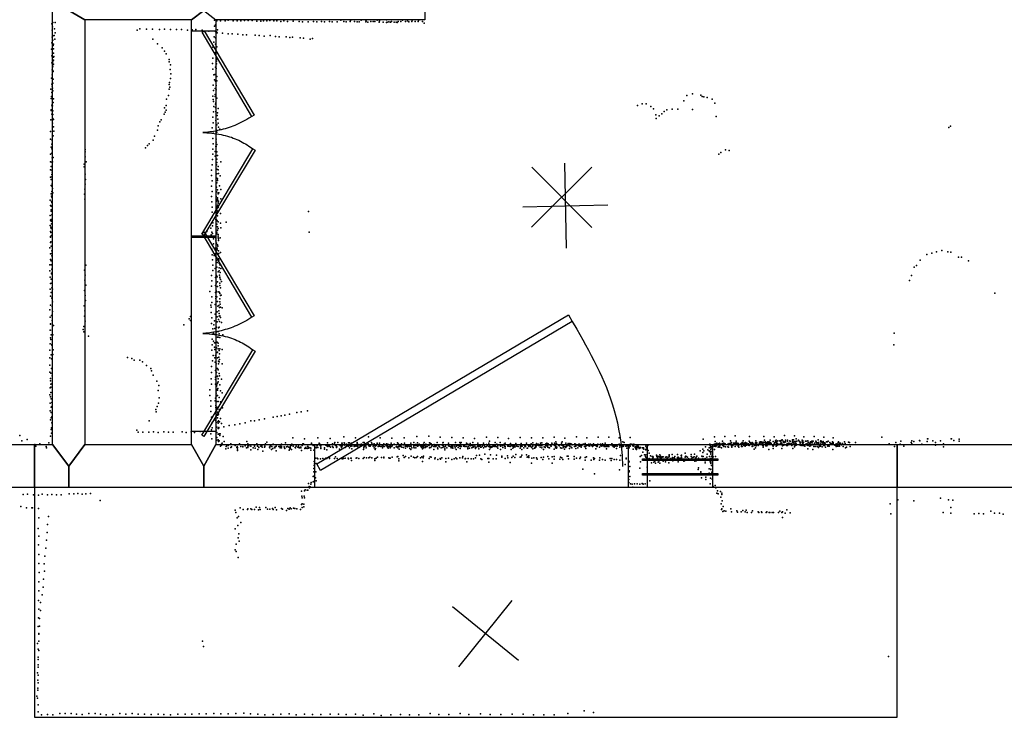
# Model space of a CAD drawing. Header units: millimetres. Extents: x -37310 to 30656, y -73877 to 11784.
# Tile 9 of 34: x -6846 to -2217, y -36640 to -33361. Entities that reach past the tile are written whole.
import ezdxf

# ---------------------------------------------------------------- set-up
doc = ezdxf.new("R2010")
doc.units = ezdxf.units.MM
for name, color, linetype in [('DOORS', 7, 'Continuous'), ('HWALLS', 32, 'Continuous'), ('P', 9, 'Continuous'), ('PANOS', 10, 'Continuous'), ('ROOMS', 1, 'Continuous'), ('WALLS', 3, 'Continuous'), ('WINDOWS', 6, 'Continuous')]:
    doc.layers.add(name, color=color, linetype=linetype)

# ---------------------------------------------------------------- blocks, each defined once
blk = doc.blocks.new('2-Double_40')
for points in [[(-803.047, 5.11842), (-144.478, 395.382), (-134.282, 378.176), (-792.851, -12.0874), (-803.047, 5.11842)], [(130.58, 402.327), (799.603, 1.60988), (789.326, -15.5479), (120.303, 385.169), (130.58, 402.327)], [(-134.282, 378.176), (-119.32, 354.081), (-109.98, 338.172), (-101.133, 322.376), (-92.7658, 306.684), (-84.8675, 291.087), (-77.4254, 275.576), (-70.4273, 260.141), (-63.861, 244.774), (-57.7142, 229.467), (-51.9747, 214.209), (-46.6303, 198.992), (-41.6688, 183.807), (-37.078, 168.646), (-32.8455, 153.498), (-28.9593, 138.355), (-25.407, 123.208), (-22.1765, 108.049), (-19.2555, 92.867), (-16.6317, 77.6544), (-14.2931, 62.402), (-12.2272, 47.1006), (-10.422, 31.7413), (-8.86523, 16.3152), (-6.96899, -6.96899)], [(-6.96899, -6.96899), (-5.64674, 24.0467), (-4.27553, 44.0225), (-2.51777, 63.4584), (-0.37793, 82.3727), (2.13953, 100.783), (5.03013, 118.709), (8.2894, 136.167), (11.9129, 153.176), (15.8961, 169.754), (20.2346, 185.919), (24.9238, 201.69), (29.9595, 217.085), (35.3369, 232.121), (41.0518, 246.818), (47.0996, 261.192), (53.4758, 275.263), (60.176, 289.048), (67.1957, 302.566), (74.5305, 315.834), (82.1759, 328.872), (90.1273, 341.697), (98.3804, 354.327), (106.931, 366.78), (120.303, 385.169)]]:
    blk.add_lwpolyline(points)
blk = doc.blocks.new('1-Standard_61')
for points in [[(-590, 42.9766), (589.999, 42.9766), (589.999, 32.9766), (-590, 32.9766), (-590, 42.9766)], [(-590.014, -44.0958), (589.985, -44.0958), (589.985, -54.0958), (-590.014, -54.0958), (-590.014, -44.0958)]]:
    blk.add_lwpolyline(points)
blk = doc.blocks.new('1-Standard_3D')
for points in [[(-403.982, 5.64828), (253.382, 394.931), (263.573, 377.722), (-393.791, -11.5606), (-403.982, 5.64828)], [(263.573, 377.722), (275.367, 357.142), (283.15, 343.495), (290.844, 329.879), (298.429, 316.269), (305.882, 302.642), (313.184, 288.973), (320.313, 275.239), (327.249, 261.416), (333.971, 247.479), (340.456, 233.405), (346.686, 219.17), (352.638, 204.75), (358.291, 190.121), (363.626, 175.258), (368.62, 160.139), (373.253, 144.738), (377.503, 129.032), (381.351, 112.998), (384.774, 96.6102), (387.752, 79.8457), (390.265, 62.6802), (392.29, 45.0899), (393.807, 27.0508), (395.085, -0.90191)]]:
    blk.add_lwpolyline(points)

msp = doc.modelspace()

# ---------------------------------------------------------------- linework, layer by layer
at = {"layer": 'DOORS'}
for points in [[(-5924.4, -33413.5), (-5924.4, -34378.7), (-6038.4, -34378.7), (-6038.4, -33413.5), (-5924.4, -33413.5)], [(-5924.4, -34383.1), (-5924.4, -35297.5), (-6038.4, -35297.5), (-6038.4, -34383.1), (-5924.4, -34383.1)], [(-5459.4, -35357.7), (-3986.2, -35357.7), (-3986.2, -35560.7), (-5459.4, -35560.7), (-5459.4, -35357.7)]]:
    msp.add_lwpolyline(points, dxfattribs=at)
at = {"layer": 'HWALLS'}
for points in [[(-6777, -35459.2), (-6777, -35560.7), (-6777, -36640.1)], [(-2720.2, -36640.1), (-2720.2, -35560.7), (-2720.2, -35459.2)], [(-6777, -36640.1), (-2720.2, -36640.1)]]:
    msp.add_lwpolyline(points, dxfattribs=at)
at = {"layer": 'P'}
for p in [(-6691, -33374), (-6680, -33375), (-5931, -33364), (-5919, -33367), (-5902, -33366), (-5881, -33366), (-5866, -33364), (-5842, -33367), (-5824, -33366), (-5806, -33366), (-5789, -33365), (-5772, -33365), (-5754, -33365), (-5732, -33368), (-5713, -33368), (-5700, -33366), (-5684, -33366), (-5670, -33365), (-5651, -33366), (-5637, -33367), (-5618, -33369), (-5605, -33367), (-5588, -33369), (-5561, -33368), (-5532, -33369), (-5516, -33371), (-5490, -33372), (-5465, -33370), (-5450, -33372), (-5427, -33370), (-5413, -33372), (-5390, -33370), (-5377, -33371), (-5354, -33372), (-5336, -33363), (-5323, -33370), (-5311, -33371), (-5292, -33370), (-5291, -33365), (-5272, -33369), (-5259, -33372), (-5250, -33372), (-5241, -33364), (-5220, -33362), (-5219, -33372), (-5217, -33368), (-5210, -33373), (-5196, -33370), (-5185, -33370), (-5177, -33370), (-5166, -33363), (-5157, -33373), (-5154, -33366), (-5138, -33373), (-5121, -33362), (-5121, -33374), (-5119, -33373), (-5111, -33372), (-5103, -33373), (-5098, -33370), (-5086, -33373), (-5077, -33373), (-5071, -33374), (-5067, -33369), (-5054, -33370), (-5046, -33364), (-5033, -33369), (-5023, -33366), (-5016, -33371), (-5002, -33370), (-5001, -33363), (-4987, -33369), (-4973, -33369), (-4972, -33365), (-4953, -33370), (-4944, -33378), (-6695, -33381), (-6694, -33411), (-6692, -33395), (-6683, -33404), (-6680, -33423), (-6294, -33411), (-6282, -33404), (-6250, -33405), (-6222, -33405), (-6189, -33408), (-6166, -33406), (-6138, -33407), (-6109, -33408), (-6086, -33408), (-6057, -33410), (-6036, -33409), (-6018, -33407), (-5989, -33410), (-5957, -33415), (-5930, -33391), (-5926, -33417), (-5925, -33385), (-5921, -33419), (-5918, -33423), (-5917, -33409), (-5893, -33425), (-6696, -33470), (-6694, -33443), (-6690, -33437), (-6690, -33457), (-6685, -33436), (-6682, -33453), (-6220, -33453), (-5933, -33467), (-5932, -33442), (-5925, -33446), (-5866, -33428), (-5848, -33428), (-5821, -33430), (-5798, -33433), (-5780, -33432), (-5740, -33434), (-5720, -33435), (-5697, -33438), (-5669, -33435), (-5644, -33440), (-5627, -33441), (-5594, -33442), (-5576, -33445), (-5563, -33443), (-5528, -33447), (-5512, -33448), (-5481, -33452), (-5470, -33449), (-6697, -33499), (-6689, -33482), (-6688, -33498), (-6687, -33476), (-6198, -33474), (-6177, -33493), (-6165, -33509), (-5938, -33491), (-5931, -33518), (-5925, -33477), (-5925, -33516), (-5920, -33489), (-6696, -33564), (-6695, -33531), (-6691, -33559), (-6688, -33538), (-6688, -33552), (-6687, -33519), (-6686, -33535), (-6157, -33522), (-6144, -33560), (-6143, -33549), (-5938, -33542), (-5921, -33547), (-5921, -33556), (-6694, -33597), (-6692, -33585), (-6690, -33579), (-6690, -33600), (-6689, -33604), (-6687, -33571), (-6139, -33595), (-6138, -33573), (-5940, -33567), (-5938, -33594), (-5926, -33584), (-5922, -33590), (-5921, -33569), (-6697, -33636), (-6694, -33621), (-6689, -33640), (-6142, -33656), (-6138, -33637), (-6136, -33616), (-5934, -33620), (-5931, -33644), (-5929, -33619), (-5925, -33650), (-5920, -33649), (-5919, -33628), (-6700, -33687), (-6696, -33665), (-6696, -33703), (-6693, -33662), (-6693, -33673), (-6692, -33683), (-6691, -33695), (-6690, -33659), (-6144, -33666), (-6144, -33687), (-6140, -33678), (-5937, -33669), (-5935, -33694), (-5928, -33685), (-5923, -33671), (-5922, -33691), (-6699, -33732), (-6697, -33723), (-6688, -33733), (-6156, -33735), (-6147, -33717), (-5939, -33720), (-5937, -33737), (-5935, -33745), (-5927, -33713), (-5927, -33722), (-5919, -33730), (-3723, -33743), (-3709, -33718), (-3683, -33710), (-3644, -33716), (-3637, -33722), (-3630, -33724), (-3614, -33727), (-3591, -33734), (-6699, -33788), (-6698, -33785), (-6695, -33763), (-6693, -33767), (-6692, -33766), (-6690, -33790), (-6689, -33751), (-6165, -33775), (-6163, -33796), (-6158, -33786), (-6157, -33765), (-5935, -33795), (-5934, -33770), (-5926, -33774), (-5925, -33759), (-5924, -33752), (-5924, -33793), (-5913, -33779), (-3941, -33764), (-3919, -33757), (-3901, -33757), (-3879, -33770), (-3866, -33780), (-3816, -33793), (-3804, -33785), (-3778, -33782), (-3752, -33781), (-3683, -33783), (-3578, -33754), (-6700, -33832), (-6696, -33806), (-6691, -33807), (-6691, -33826), (-6688, -33831), (-6188, -33841), (-6182, -33832), (-6167, -33805), (-5939, -33819), (-5924, -33835), (-5918, -33811), (-5916, -33799), (-5915, -33829), (-3856, -33808), (-3854, -33826), (-3839, -33813), (-3827, -33803), (-3571, -33817), (-6701, -33887), (-6692, -33847), (-6692, -33867), (-6688, -33865), (-6686, -33885), (-6198, -33880), (-6195, -33860), (-5942, -33870), (-5937, -33846), (-5922, -33876), (-5920, -33855), (-5913, -33848), (-5911, -33866), (-5906, -33875), (-2477, -33868), (-2470, -33861), (-6702, -33923), (-6693, -33926), (-6693, -33929), (-6692, -33909), (-6689, -33907), (-6219, -33928), (-6213, -33909), (-5938, -33920), (-5937, -33894), (-5922, -33897), (-5922, -33922), (-5920, -33890), (-6699, -33960), (-6696, -33968), (-6695, -33947), (-6693, -33948), (-6538, -33971), (-6255, -33963), (-6246, -33953), (-6237, -33945), (-5939, -33969), (-5937, -33944), (-5928, -33981), (-5924, -33958), (-5922, -33937), (-5922, -33957), (-5920, -33948), (-3528, -33973), (-3511, -33976), (-6702, -33994), (-6696, -33989), (-6694, -34011), (-6693, -33990), (-6689, -34009), (-6539, -33982), (-6538, -34006), (-5940, -34019), (-5939, -33994), (-5928, -34003), (-5919, -33982), (-5919, -34016), (-5916, -33999), (-3559, -33993), (-3549, -33985), (-6702, -34029), (-6701, -34067), (-6698, -34052), (-6696, -34031), (-6696, -34068), (-6692, -34030), (-6543, -34041), (-6543, -34053), (-6534, -34030), (-5944, -34069), (-5941, -34044), (-5921, -34043), (-5920, -34032), (-5919, -34063), (-5914, -34067), (-5913, -34051), (-5901, -34029), (-6701, -34102), (-6698, -34112), (-6696, -34089), (-6695, -34100), (-6694, -34078), (-6538, -34088), (-6537, -34112), (-5944, -34093), (-5942, -34118), (-5920, -34085), (-5919, -34106), (-5916, -34109), (-5916, -34117), (-5912, -34084), (-5904, -34095), (-6698, -34141), (-6696, -34144), (-6693, -34132), (-6692, -34154), (-6540, -34158), (-6539, -34135), (-5944, -34143), (-5921, -34149), (-5920, -34128), (-5917, -34161), (-5907, -34142), (-5901, -34160), (-6703, -34209), (-6698, -34180), (-6697, -34191), (-6695, -34169), (-6695, -34195), (-6691, -34175), (-6541, -34181), (-6540, -34204), (-5945, -34192), (-5942, -34168), (-5923, -34193), (-5921, -34171), (-5917, -34199), (-5917, -34209), (-5916, -34204), (-5914, -34175), (-5913, -34180), (-5910, -34175), (-5901, -34203), (-6701, -34234), (-6699, -34255), (-6698, -34237), (-6697, -34215), (-6697, -34257), (-6696, -34220), (-5943, -34218), (-5942, -34242), (-5921, -34214), (-5921, -34257), (-5920, -34241), (-5919, -34257), (-5916, -34233), (-5914, -34238), (-5913, -34217), (-5913, -34223), (-5913, -34244), (-5911, -34214), (-6703, -34282), (-6702, -34304), (-6698, -34261), (-6698, -34300), (-6696, -34278), (-5943, -34291), (-5942, -34266), (-5924, -34292), (-5924, -34300), (-5923, -34280), (-5921, -34302), (-5919, -34266), (-5916, -34269), (-5916, -34283), (-5915, -34261), (-5903, -34272), (-5488, -34262), (-6703, -34329), (-6700, -34337), (-6699, -34308), (-6698, -34342), (-6697, -34320), (-5948, -34341), (-5940, -34330), (-5939, -34316), (-5923, -34324), (-5923, -34333), (-5920, -34323), (-5918, -34306), (-5917, -34350), (-5916, -34335), (-5914, -34311), (-5913, -34343), (-5902, -34318), (-5901, -34339), (-5876, -34313), (-6702, -34381), (-6702, -34383), (-6701, -34357), (-6700, -34362), (-6697, -34375), (-5967, -34356), (-5946, -34373), (-5943, -34360), (-5940, -34366), (-5935, -34391), (-5924, -34392), (-5922, -34368), (-5920, -34367), (-5919, -34360), (-5914, -34371), (-5914, -34387), (-5913, -34379), (-5912, -34391), (-5904, -34386), (-5485, -34360), (-6704, -34433), (-6702, -34409), (-6700, -34405), (-6699, -34425), (-5943, -34440), (-5935, -34415), (-5926, -34435), (-5924, -34400), (-5921, -34412), (-5918, -34435), (-5918, -34443), (-5917, -34419), (-5915, -34426), (-5911, -34399), (-6702, -34462), (-6702, -34488), (-6696, -34448), (-6696, -34460), (-6695, -34471), (-5942, -34466), (-5940, -34490), (-5932, -34469), (-5929, -34461), (-5920, -34481), (-5912, -34447), (-5912, -34471), (-5912, -34485), (-5910, -34460), (-5902, -34455), (-2581, -34465), (-2558, -34459), (-2535, -34452), (-2510, -34446), (-2483, -34452), (-2469, -34454), (-2432, -34477), (-2418, -34478), (-6704, -34514), (-6700, -34491), (-6699, -34494), (-6698, -34513), (-6695, -34534), (-6535, -34515), (-5939, -34515), (-5927, -34531), (-5922, -34493), (-5922, -34502), (-5919, -34525), (-5918, -34502), (-5910, -34492), (-5908, -34505), (-5908, -34528), (-5908, -34528), (-5906, -34514), (-5901, -34531), (-2641, -34525), (-2630, -34516), (-2612, -34492), (-2385, -34494), (-6705, -34542), (-6703, -34572), (-6699, -34581), (-6697, -34552), (-6697, -34555), (-6541, -34539), (-6538, -34562), (-5944, -34564), (-5939, -34540), (-5925, -34573), (-5921, -34563), (-5918, -34570), (-5914, -34546), (-5909, -34541), (-5907, -34562), (-5906, -34575), (-5905, -34572), (-5904, -34550), (-5903, -34582), (-2654, -34564), (-6703, -34628), (-6702, -34601), (-6696, -34599), (-6695, -34621), (-6692, -34628), (-6540, -34586), (-6536, -34609), (-5945, -34614), (-5943, -34588), (-5925, -34610), (-5922, -34600), (-5917, -34593), (-5916, -34616), (-5906, -34611), (-5905, -34599), (-5903, -34621), (-5897, -34591), (-2662, -34587), (-6701, -34660), (-6698, -34643), (-6695, -34670), (-6693, -34666), (-6541, -34634), (-6538, -34657), (-5953, -34639), (-5943, -34664), (-5926, -34644), (-5924, -34663), (-5924, -34672), (-5923, -34635), (-5920, -34641), (-5920, -34664), (-5910, -34640), (-5907, -34644), (-5906, -34674), (-5905, -34648), (-5902, -34657), (-5899, -34656), (-2262, -34646), (-6701, -34703), (-6693, -34709), (-6692, -34688), (-6543, -34706), (-6537, -34681), (-5947, -34703), (-5946, -34713), (-5943, -34690), (-5927, -34700), (-5916, -34685), (-5915, -34708), (-5910, -34704), (-5907, -34714), (-5906, -34687), (-5904, -34699), (-5903, -34712), (-5895, -34715), (-6704, -34725), (-6703, -34760), (-6697, -34752), (-6692, -34732), (-6542, -34754), (-6540, -34730), (-6049, -34767), (-6043, -34756), (-5946, -34738), (-5943, -34763), (-5927, -34746), (-5923, -34735), (-5918, -34734), (-5918, -34758), (-5910, -34730), (-5909, -34742), (-5909, -34755), (-5906, -34753), (-5903, -34761), (-6701, -34791), (-6701, -34792), (-6694, -34775), (-6688, -34799), (-6545, -34804), (-6538, -34778), (-6075, -34796), (-6043, -34775), (-5944, -34789), (-5939, -34814), (-5934, -34795), (-5931, -34776), (-5929, -34812), (-5921, -34806), (-5918, -34781), (-5911, -34771), (-5911, -34810), (-5909, -34807), (-5907, -34780), (-5898, -34784), (-6703, -34821), (-6701, -34856), (-6698, -34842), (-6694, -34820), (-6691, -34843), (-6548, -34817), (-6545, -34829), (-6523, -34849), (-5938, -34839), (-5935, -34834), (-5929, -34841), (-5919, -34829), (-5916, -34853), (-5913, -34854), (-5912, -34826), (-5908, -34837), (-5905, -34855), (-5891, -34843), (-2735, -34834), (-6703, -34885), (-6700, -34864), (-6696, -34891), (-6695, -34888), (-5942, -34863), (-5941, -34889), (-5935, -34872), (-5931, -34901), (-5930, -34880), (-5927, -34880), (-5921, -34904), (-5918, -34877), (-5914, -34894), (-5913, -34881), (-2737, -34889), (-6705, -34915), (-6704, -34950), (-6698, -34936), (-6690, -34935), (-6689, -34913), (-6340, -34949), (-6319, -34953), (-5943, -34914), (-5937, -34940), (-5929, -34911), (-5929, -34951), (-5925, -34939), (-5918, -34926), (-5917, -34950), (-5916, -34924), (-5913, -34909), (-5910, -34947), (-5908, -34916), (-5907, -34931), (-5905, -34909), (-5895, -34912), (-6704, -34985), (-6697, -34955), (-6308, -34961), (-6281, -34962), (-6269, -34970), (-6250, -34987), (-5944, -34992), (-5940, -34965), (-5928, -34971), (-5922, -34978), (-5912, -34966), (-5912, -34978), (-5908, -34970), (-5907, -34959), (-5895, -34979), (-6705, -35018), (-6700, -35023), (-6697, -35001), (-6696, -35001), (-6693, -35035), (-6230, -35001), (-6226, -35011), (-6219, -35032), (-5945, -35020), (-5925, -35010), (-5925, -35041), (-5921, -35020), (-5919, -35001), (-5917, -35000), (-5916, -35037), (-5916, -35039), (-5914, -35007), (-5908, -35024), (-5907, -35035), (-6703, -35092), (-6702, -35058), (-6701, -35047), (-6700, -35075), (-6700, -35089), (-6693, -35071), (-6201, -35060), (-6192, -35080), (-5946, -35049), (-5945, -35075), (-5925, -35053), (-5925, -35075), (-5921, -35083), (-5919, -35078), (-5917, -35069), (-5914, -35049), (-5914, -35063), (-5906, -35078), (-5897, -35051), (-6705, -35125), (-6702, -35134), (-6700, -35113), (-6195, -35104), (-6191, -35138), (-5953, -35101), (-5953, -35127), (-5923, -35106), (-5923, -35116), (-5919, -35129), (-5918, -35099), (-5918, -35128), (-5917, -35128), (-5916, -35102), (-5915, -35095), (-5909, -35137), (-5903, -35106), (-5894, -35115), (-6703, -35164), (-6699, -35144), (-6698, -35183), (-6696, -35180), (-6695, -35160), (-6200, -35179), (-6194, -35164), (-5948, -35152), (-5948, -35178), (-5928, -35153), (-5925, -35140), (-5924, -35174), (-5924, -35184), (-5920, -35155), (-5919, -35182), (-5914, -35155), (-5913, -35155), (-5902, -35158), (-6703, -35200), (-6698, -35208), (-6696, -35228), (-6206, -35194), (-6204, -35205), (-5947, -35203), (-5945, -35229), (-5926, -35210), (-5923, -35219), (-5917, -35189), (-5917, -35206), (-5915, -35185), (-5915, -35220), (-5912, -35216), (-5908, -35193), (-5893, -35185), (-5655, -35229), (-5636, -35226), (-5617, -35223), (-5600, -35220), (-5578, -35215), (-5543, -35208), (-5523, -35204), (-5493, -35199), (-6701, -35242), (-6698, -35232), (-6696, -35256), (-6237, -35247), (-5942, -35254), (-5925, -35245), (-5922, -35255), (-5920, -35277), (-5917, -35233), (-5915, -35251), (-5914, -35257), (-5912, -35247), (-5907, -35252), (-5903, -35235), (-5897, -35259), (-5887, -35275), (-5861, -35269), (-5835, -35265), (-5811, -35260), (-5787, -35256), (-5760, -35247), (-5742, -35247), (-5721, -35242), (-5696, -35237), (-6846, -35316), (-6702, -35319), (-6699, -35287), (-6697, -35280), (-6697, -35304), (-6296, -35290), (-6290, -35300), (-6267, -35300), (-6240, -35300), (-6217, -35299), (-6195, -35301), (-6169, -35299), (-6147, -35300), (-6125, -35300), (-6083, -35299), (-6063, -35301), (-6040, -35299), (-6024, -35302), (-5998, -35297), (-5982, -35300), (-5947, -35307), (-5945, -35289), (-5941, -35279), (-5922, -35291), (-5920, -35302), (-5914, -35282), (-5914, -35310), (-5911, -35282), (-5911, -35310), (-5910, -35278), (-5910, -35279), (-5908, -35307), (-5906, -35316), (-5904, -35307), (-5889, -35320), (-5323, -35322), (-5207, -35322), (-4979, -35321), (-4922, -35319), (-4652, -35323), (-4229, -35322), (-4127, -35323), (-4076, -35323), (-3580, -35322), (-3531, -35321), (-3482, -35317), (-3415, -35321), (-3347, -35320), (-3299, -35322), (-3250, -35316), (-3204, -35317), (-3159, -35322), (-3111, -35321), (-6837, -35341), (-6812, -35334), (-6776, -35358), (-6770, -35366), (-6752, -35355), (-6722, -35367), (-6709, -35350), (-5943, -35331), (-5919, -35325), (-5919, -35338), (-5914, -35336), (-5912, -35344), (-5908, -35340), (-5902, -35365), (-5902, -35366), (-5901, -35362), (-5897, -35357), (-5897, -35361), (-5895, -35352), (-5885, -35344), (-5876, -35367), (-5874, -35365), (-5866, -35363), (-5853, -35354), (-5851, -35369), (-5834, -35363), (-5824, -35368), (-5813, -35354), (-5807, -35367), (-5798, -35367), (-5798, -35369), (-5786, -35364), (-5778, -35344), (-5774, -35354), (-5773, -35365), (-5769, -35364), (-5759, -35365), (-5743, -35362), (-5742, -35365), (-5731, -35354), (-5729, -35366), (-5722, -35370), (-5712, -35366), (-5708, -35362), (-5706, -35370), (-5695, -35370), (-5694, -35365), (-5694, -35369), (-5690, -35354), (-5684, -35347), (-5672, -35370), (-5669, -35365), (-5667, -35363), (-5661, -35368), (-5654, -35356), (-5642, -35367), (-5641, -35365), (-5628, -35367), (-5624, -35367), (-5619, -35365), (-5617, -35370), (-5615, -35357), (-5615, -35367), (-5603, -35369), (-5597, -35350), (-5592, -35369), (-5588, -35367), (-5573, -35366), (-5568, -35361), (-5567, -35357), (-5562, -35327), (-5560, -35366), (-5546, -35365), (-5535, -35365), (-5525, -35370), (-5518, -35363), (-5515, -35354), (-5512, -35354), (-5507, -35332), (-5493, -35368), (-5490, -35360), (-5475, -35352), (-5474, -35357), (-5467, -35362), (-5452, -35360), (-5448, -35363), (-5444, -35327), (-5440, -35358), (-5438, -35352), (-5435, -35357), (-5434, -35363), (-5431, -35362), (-5430, -35370), (-5407, -35361), (-5404, -35360), (-5404, -35361), (-5403, -35363), (-5400, -35366), (-5399, -35350), (-5398, -35364), (-5398, -35368), (-5392, -35360), (-5390, -35366), (-5386, -35329), (-5385, -35370), (-5376, -35354), (-5375, -35367), (-5366, -35352), (-5365, -35349), (-5362, -35362), (-5360, -35363), (-5358, -35364), (-5356, -35369), (-5350, -35348), (-5339, -35362), (-5335, -35365), (-5335, -35365), (-5332, -35351), (-5331, -35367), (-5330, -35352), (-5329, -35362), (-5321, -35350), (-5320, -35351), (-5317, -35361), (-5313, -35369), (-5310, -35356), (-5310, -35359), (-5308, -35364), (-5306, -35363), (-5300, -35350), (-5300, -35365), (-5298, -35361), (-5296, -35350), (-5291, -35365), (-5288, -35361), (-5287, -35352), (-5285, -35365), (-5279, -35360), (-5274, -35361), (-5273, -35367), (-5269, -35365), (-5268, -35327), (-5267, -35362), (-5264, -35359), (-5262, -35365), (-5261, -35356), (-5259, -35349), (-5258, -35354), (-5257, -35362), (-5246, -35364), (-5245, -35358), (-5240, -35364), (-5239, -35356), (-5239, -35361), (-5235, -35361), (-5231, -35349), (-5231, -35360), (-5228, -35370), (-5227, -35348), (-5226, -35367), (-5225, -35356), (-5225, -35361), (-5222, -35361), (-5219, -35366), (-5208, -35354), (-5205, -35362), (-5204, -35366), (-5198, -35366), (-5197, -35362), (-5193, -35349), (-5190, -35357), (-5187, -35357), (-5184, -35366), (-5181, -35359), (-5180, -35363), (-5179, -35355), (-5175, -35365), (-5173, -35364), (-5170, -35362), (-5165, -35352), (-5165, -35357), (-5164, -35358), (-5161, -35368), (-5158, -35360), (-5157, -35365), (-5155, -35351), (-5154, -35366), (-5152, -35326), (-5149, -35368), (-5142, -35366), (-5139, -35364), (-5136, -35358), (-5135, -35354), (-5134, -35367), (-5133, -35368), (-5124, -35364), (-5121, -35354), (-5119, -35360), (-5117, -35365), (-5117, -35370), (-5115, -35357), (-5111, -35367), (-5107, -35367), (-5104, -35362), (-5101, -35367), (-5100, -35351), (-5097, -35328), (-5097, -35367), (-5095, -35362), (-5093, -35359), (-5086, -35357), (-5077, -35369), (-5074, -35367), (-5071, -35370), (-5070, -35350), (-5068, -35351), (-5065, -35357), (-5065, -35368), (-5061, -35361), (-5061, -35368), (-5058, -35365), (-5055, -35367), (-5053, -35359), (-5051, -35355), (-5050, -35360), (-5050, -35370), (-5042, -35360), (-5038, -35326), (-5037, -35351), (-5034, -35366), (-5030, -35363), (-5029, -35365), (-5026, -35367), (-5023, -35369), (-5022, -35364), (-5019, -35361), (-5017, -35360), (-5016, -35364), (-5014, -35367), (-5007, -35352), (-5007, -35365), (-5006, -35365), (-4994, -35364), (-4994, -35370), (-4993, -35349), (-4986, -35362), (-4985, -35358), (-4982, -35358), (-4980, -35362), (-4976, -35350), (-4976, -35366), (-4974, -35365), (-4969, -35361), (-4968, -35357), (-4962, -35364), (-4958, -35369), (-4956, -35363), (-4953, -35369), (-4951, -35365), (-4947, -35356), (-4947, -35365), (-4945, -35349), (-4942, -35364), (-4937, -35357), (-4935, -35367), (-4931, -35360), (-4931, -35367), (-4922, -35360), (-4922, -35362), (-4921, -35361), (-4919, -35350), (-4917, -35351), (-4912, -35355), (-4909, -35365), (-4906, -35361), (-4899, -35368), (-4897, -35358), (-4896, -35359), (-4894, -35363), (-4894, -35367), (-4892, -35363), (-4892, -35368), (-4886, -35364), (-4884, -35348), (-4878, -35360), (-4878, -35364), (-4876, -35364), (-4873, -35369), (-4870, -35324), (-4862, -35360), (-4861, -35359), (-4857, -35350), (-4857, -35363), (-4856, -35349), (-4855, -35362), (-4855, -35363), (-4854, -35359), (-4852, -35368), (-4845, -35366), (-4844, -35359), (-4843, -35360), (-4831, -35351), (-4830, -35364), (-4828, -35364), (-4827, -35366), (-4821, -35367), (-4815, -35325), (-4815, -35364), (-4813, -35368), (-4812, -35369), (-4810, -35362), (-4810, -35365), (-4801, -35366), (-4798, -35348), (-4792, -35360), (-4792, -35366), (-4791, -35362), (-4791, -35363), (-4783, -35362), (-4778, -35362), (-4778, -35365), (-4777, -35349), (-4776, -35367), (-4774, -35356), (-4773, -35361), (-4772, -35365), (-4770, -35348), (-4770, -35367), (-4761, -35327), (-4759, -35366), (-4755, -35363), (-4754, -35367), (-4747, -35367), (-4746, -35351), (-4740, -35356), (-4738, -35368), (-4732, -35362), (-4729, -35362), (-4728, -35353), (-4728, -35364), (-4727, -35363), (-4721, -35362), (-4716, -35349), (-4715, -35370), (-4714, -35365), (-4708, -35329), (-4706, -35361), (-4706, -35369), (-4694, -35360), (-4693, -35366), (-4693, -35367), (-4692, -35351), (-4690, -35369), (-4688, -35363), (-4684, -35366), (-4683, -35361), (-4681, -35363), (-4680, -35370), (-4672, -35361), (-4671, -35366), (-4665, -35351), (-4663, -35361), (-4660, -35368), (-4658, -35369), (-4651, -35358), (-4651, -35368), (-4649, -35360), (-4647, -35363), (-4641, -35368), (-4640, -35351), (-4638, -35365), (-4637, -35343), (-4631, -35367), (-4624, -35367), (-4621, -35365), (-4619, -35364), (-4617, -35366), (-4617, -35366), (-4615, -35367), (-4611, -35349), (-4611, -35362), (-4608, -35368), (-4603, -35357), (-4603, -35369), (-4599, -35325), (-4599, -35364), (-4588, -35363), (-4587, -35349), (-4585, -35365), (-4585, -35366), (-4584, -35366), (-4577, -35362), (-4570, -35360), (-4569, -35357), (-4567, -35365), (-4565, -35367), (-4564, -35352), (-4564, -35368), (-4552, -35366), (-4551, -35359), (-4551, -35363), (-4548, -35330), (-4546, -35366), (-4540, -35367), (-4539, -35353), (-4536, -35364), (-4535, -35359), (-4532, -35362), (-4528, -35365), (-4528, -35366), (-4524, -35361), (-4523, -35370), (-4521, -35363), (-4520, -35364), (-4516, -35369), (-4513, -35353), (-4513, -35360), (-4509, -35366), (-4502, -35368), (-4493, -35325), (-4492, -35367), (-4491, -35364), (-4489, -35353), (-4489, -35360), (-4489, -35368), (-4488, -35362), (-4487, -35366), (-4484, -35366), (-4477, -35359), (-4472, -35366), (-4471, -35364), (-4470, -35364), (-4468, -35366), (-4468, -35368), (-4464, -35352), (-4458, -35359), (-4455, -35359), (-4453, -35364), (-4452, -35367), (-4446, -35359), (-4446, -35363), (-4444, -35365), (-4442, -35355), (-4440, -35327), (-4436, -35367), (-4434, -35364), (-4433, -35350), (-4423, -35361), (-4423, -35370), (-4420, -35365), (-4418, -35369), (-4417, -35353), (-4416, -35361), (-4410, -35361), (-4409, -35357), (-4407, -35360), (-4407, -35362), (-4400, -35362), (-4397, -35352), (-4396, -35361), (-4392, -35359), (-4391, -35350), (-4391, -35364), (-4386, -35326), (-4381, -35369), (-4373, -35354), (-4373, -35364), (-4370, -35358), (-4368, -35352), (-4367, -35360), (-4366, -35363), (-4365, -35368), (-4363, -35370), (-4361, -35354), (-4360, -35359), (-4350, -35364), (-4347, -35365), (-4345, -35352), (-4343, -35357), (-4333, -35324), (-4332, -35352), (-4332, -35362), (-4331, -35362), (-4328, -35362), (-4327, -35362), (-4326, -35346), (-4326, -35356), (-4326, -35367), (-4322, -35353), (-4312, -35363), (-4308, -35364), (-4299, -35352), (-4298, -35361), (-4297, -35360), (-4295, -35346), (-4292, -35359), (-4291, -35366), (-4289, -35365), (-4286, -35367), (-4283, -35328), (-4279, -35367), (-4278, -35352), (-4278, -35358), (-4275, -35365), (-4272, -35364), (-4267, -35353), (-4264, -35363), (-4263, -35358), (-4260, -35353), (-4260, -35365), (-4255, -35354), (-4252, -35357), (-4248, -35360), (-4237, -35367), (-4236, -35355), (-4233, -35356), (-4233, -35359), (-4232, -35365), (-4229, -35360), (-4226, -35359), (-4219, -35364), (-4218, -35356), (-4215, -35356), (-4214, -35365), (-4213, -35362), (-4210, -35364), (-4206, -35360), (-4205, -35361), (-4203, -35363), (-4202, -35358), (-4195, -35357), (-4192, -35358), (-4191, -35367), (-4188, -35369), (-4187, -35353), (-4184, -35366), (-4180, -35326), (-4180, -35362), (-4175, -35361), (-4173, -35359), (-4171, -35357), (-4170, -35361), (-4169, -35365), (-4166, -35364), (-4162, -35356), (-4156, -35363), (-4153, -35361), (-4153, -35368), (-4152, -35361), (-4151, -35362), (-4150, -35361), (-4149, -35355), (-4149, -35362), (-4145, -35361), (-4139, -35360), (-4139, -35362), (-4134, -35361), (-4132, -35367), (-4131, -35364), (-4131, -35367), (-4128, -35356), (-4128, -35358), (-4115, -35356), (-4114, -35364), (-4110, -35360), (-4109, -35365), (-4107, -35360), (-4106, -35355), (-4103, -35361), (-4101, -35363), (-4098, -35367), (-4096, -35363), (-4094, -35351), (-4093, -35368), (-4089, -35367), (-4088, -35359), (-4088, -35363), (-4085, -35367), (-4083, -35365), (-4079, -35361), (-4079, -35368), (-4076, -35360), (-4076, -35367), (-4075, -35360), (-4068, -35360), (-4063, -35355), (-4061, -35356), (-4061, -35363), (-4056, -35363), (-4056, -35368), (-4053, -35365), (-4052, -35370), (-4049, -35366), (-4047, -35363), (-4046, -35359), (-4046, -35365), (-4044, -35364), (-4040, -35364), (-4037, -35366), (-4028, -35360), (-4027, -35326), (-4027, -35356), (-4026, -35359), (-4025, -35361), (-4024, -35363), (-4024, -35370), (-4017, -35358), (-4016, -35360), (-4016, -35368), (-4015, -35365), (-4012, -35364), (-4011, -35346), (-4011, -35368), (-4008, -35365), (-4007, -35364), (-4005, -35349), (-3997, -35366), (-3995, -35365), (-3993, -35361), (-3993, -35362), (-3989, -35362), (-3988, -35361), (-3986, -35368), (-3982, -35362), (-3982, -35365), (-3978, -35359), (-3977, -35358), (-3976, -35325), (-3976, -35366), (-3975, -35357), (-3972, -35357), (-3965, -35358), (-3963, -35364), (-3959, -35357), (-3959, -35366), (-3949, -35367), (-3943, -35364), (-3943, -35369), (-3940, -35364), (-3939, -35360), (-3939, -35366), (-3938, -35366), (-3903, -35365), (-3893, -35362), (-3633, -35333), (-3622, -35369), (-3602, -35357), (-3600, -35362), (-3599, -35370), (-3598, -35370), (-3593, -35367), (-3582, -35358), (-3581, -35366), (-3577, -35355), (-3577, -35365), (-3576, -35344), (-3574, -35363), (-3574, -35368), (-3569, -35354), (-3569, -35363), (-3568, -35351), (-3561, -35355), (-3559, -35359), (-3559, -35368), (-3556, -35352), (-3556, -35365), (-3555, -35362), (-3555, -35363), (-3555, -35370), (-3552, -35357), (-3543, -35353), (-3542, -35343), (-3541, -35354), (-3541, -35363), (-3537, -35352), (-3536, -35367), (-3535, -35351), (-3535, -35359), (-3534, -35353), (-3529, -35355), (-3529, -35358), (-3528, -35369), (-3518, -35358), (-3518, -35358), (-3517, -35357), (-3517, -35369), (-3516, -35357), (-3514, -35358), (-3513, -35359), (-3510, -35353), (-3510, -35356), (-3506, -35354), (-3506, -35358), (-3504, -35340), (-3504, -35354), (-3501, -35349), (-3500, -35350), (-3500, -35364), (-3498, -35370), (-3493, -35363), (-3490, -35352), (-3486, -35356), (-3483, -35350), (-3483, -35353), (-3483, -35368), (-3480, -35352), (-3480, -35355), (-3479, -35352), (-3478, -35343), (-3477, -35354), (-3477, -35359), (-3475, -35350), (-3475, -35354), (-3470, -35359), (-3468, -35365), (-3467, -35353), (-3467, -35361), (-3466, -35359), (-3456, -35355), (-3454, -35353), (-3453, -35359), (-3452, -35367), (-3449, -35348), (-3449, -35354), (-3449, -35368), (-3445, -35341), (-3443, -35351), (-3442, -35363), (-3440, -35351), (-3439, -35352), (-3438, -35353), (-3436, -35365), (-3435, -35360), (-3433, -35348), (-3433, -35356), (-3432, -35357), (-3429, -35361), (-3428, -35351), (-3427, -35357), (-3426, -35359), (-3419, -35354), (-3419, -35361), (-3417, -35343), (-3417, -35359), (-3416, -35362), (-3414, -35348), (-3412, -35348), (-3410, -35350), (-3409, -35357), (-3403, -35367), (-3402, -35348), (-3402, -35351), (-3401, -35352), (-3400, -35352), (-3400, -35366), (-3399, -35360), (-3394, -35357), (-3393, -35358), (-3390, -35362), (-3390, -35363), (-3387, -35351), (-3386, -35350), (-3386, -35359), (-3385, -35341), (-3385, -35352), (-3384, -35355), (-3383, -35349), (-3383, -35364), (-3381, -35350), (-3381, -35357), (-3374, -35363), (-3371, -35356), (-3368, -35347), (-3366, -35353), (-3363, -35346), (-3362, -35349), (-3359, -35357), (-3357, -35346), (-3357, -35356), (-3354, -35351), (-3354, -35361), (-3352, -35355), (-3351, -35364), (-3351, -35370), (-3349, -35348), (-3348, -35347), (-3345, -35337), (-3341, -35350), (-3340, -35345), (-3339, -35355), (-3338, -35364), (-3334, -35350), (-3334, -35364), (-3333, -35354), (-3330, -35357), (-3330, -35360), (-3329, -35345), (-3328, -35354), (-3326, -35356), (-3325, -35350), (-3325, -35353), (-3322, -35346), (-3322, -35355), (-3320, -35356), (-3318, -35351), (-3317, -35337), (-3316, -35348), (-3313, -35353), (-3306, -35364), (-3304, -35365), (-3303, -35344), (-3302, -35363), (-3299, -35355), (-3298, -35352), (-3296, -35349), (-3293, -35341), (-3290, -35365), (-3289, -35337), (-3289, -35344), (-3288, -35350), (-3288, -35353), (-3287, -35347), (-3286, -35362), (-3282, -35354), (-3281, -35341), (-3281, -35360), (-3272, -35340), (-3271, -35341), (-3270, -35343), (-3270, -35355), (-3267, -35345), (-3266, -35350), (-3265, -35338), (-3265, -35352), (-3264, -35352), (-3262, -35357), (-3261, -35336), (-3260, -35364), (-3258, -35363), (-3257, -35342), (-3255, -35348), (-3253, -35348), (-3253, -35361), (-3251, -35348), (-3249, -35345), (-3246, -35345), (-3245, -35338), (-3241, -35363), (-3241, -35363), (-3238, -35353), (-3237, -35343), (-3237, -35362), (-3236, -35337), (-3232, -35353), (-3230, -35351), (-3226, -35341), (-3226, -35354), (-3224, -35344), (-3219, -35355), (-3216, -35362), (-3213, -35336), (-3213, -35343), (-3213, -35347), (-3213, -35350), (-3212, -35347), (-3209, -35347), (-3208, -35336), (-3207, -35351), (-3205, -35346), (-3204, -35369), (-3202, -35344), (-3202, -35361), (-3201, -35362), (-3198, -35344), (-3198, -35353), (-3197, -35346), (-3196, -35331), (-3196, -35361), (-3195, -35354), (-3193, -35343), (-3185, -35337), (-3181, -35342), (-3180, -35344), (-3179, -35345), (-3177, -35351), (-3177, -35361), (-3176, -35347), (-3176, -35352), (-3172, -35360), (-3172, -35362), (-3168, -35338), (-3167, -35345), (-3167, -35348), (-3166, -35352), (-3164, -35340), (-3164, -35350), (-3164, -35355), (-3164, -35362), (-3161, -35348), (-3161, -35362), (-3155, -35365), (-3152, -35343), (-3148, -35355), (-3146, -35342), (-3145, -35343), (-3144, -35361), (-3141, -35340), (-3141, -35352), (-3139, -35363), (-3138, -35348), (-3138, -35350), (-3131, -35353), (-3131, -35365), (-3129, -35352), (-3128, -35346), (-3126, -35350), (-3126, -35362), (-3123, -35349), (-3122, -35343), (-3120, -35343), (-3120, -35347), (-3119, -35342), (-3119, -35356), (-3117, -35359), (-3116, -35343), (-3112, -35367), (-3110, -35352), (-3106, -35367), (-3103, -35342), (-3101, -35346), (-3101, -35350), (-3100, -35349), (-3097, -35350), (-3096, -35356), (-3096, -35367), (-3092, -35336), (-3091, -35348), (-3089, -35355), (-3088, -35365), (-3085, -35366), (-3081, -35345), (-3081, -35366), (-3080, -35354), (-3079, -35341), (-3079, -35346), (-3078, -35343), (-3076, -35346), (-3075, -35347), (-3074, -35369), (-3070, -35352), (-3069, -35344), (-3066, -35324), (-3066, -35350), (-3066, -35362), (-3063, -35350), (-3063, -35351), (-3063, -35362), (-3062, -35354), (-3059, -35352), (-3053, -35345), (-3053, -35346), (-3050, -35346), (-3047, -35362), (-3046, -35366), (-3045, -35343), (-3044, -35361), (-3041, -35365), (-3038, -35349), (-3034, -35353), (-3030, -35354), (-3025, -35350), (-3025, -35355), (-3024, -35345), (-3022, -35349), (-3021, -35327), (-3021, -35352), (-3021, -35353), (-3014, -35361), (-3008, -35365), (-3007, -35354), (-3007, -35367), (-3003, -35365), (-3000, -35351), (-2998, -35366), (-2996, -35346), (-2992, -35351), (-2992, -35366), (-2988, -35351), (-2987, -35352), (-2983, -35360), (-2977, -35353), (-2975, -35367), (-2969, -35346), (-2965, -35353), (-2950, -35347), (-2944, -35348), (-2942, -35367), (-2917, -35349), (-2792, -35324), (-2758, -35354), (-2733, -35368), (-2727, -35348), (-2706, -35356), (-2704, -35342), (-2689, -35365), (-2655, -35349), (-2652, -35340), (-2652, -35355), (-2642, -35344), (-2615, -35339), (-2614, -35341), (-2604, -35357), (-2579, -35344), (-2578, -35331), (-2577, -35332), (-2553, -35341), (-2540, -35348), (-2540, -35361), (-2517, -35341), (-2503, -35354), (-2503, -35369), (-2466, -35332), (-2465, -35332), (-2454, -35339), (-2429, -35333), (-2429, -35342), (-6720, -35374), (-5877, -35379), (-5867, -35375), (-5853, -35372), (-5825, -35372), (-5822, -35372), (-5822, -35380), (-5822, -35386), (-5780, -35373), (-5773, -35372), (-5759, -35383), (-5749, -35373), (-5739, -35375), (-5726, -35381), (-5722, -35372), (-5703, -35389), (-5671, -35373), (-5662, -35382), (-5656, -35376), (-5648, -35371), (-5647, -35374), (-5641, -35387), (-5622, -35374), (-5615, -35374), (-5601, -35374), (-5599, -35376), (-5581, -35371), (-5580, -35385), (-5576, -35379), (-5575, -35371), (-5575, -35375), (-5575, -35376), (-5569, -35382), (-5551, -35372), (-5549, -35374), (-5539, -35371), (-5533, -35373), (-5531, -35373), (-5526, -35371), (-5525, -35374), (-5522, -35386), (-5506, -35377), (-5503, -35372), (-5500, -35375), (-5495, -35376), (-5489, -35371), (-5489, -35375), (-5480, -35373), (-5478, -35384), (-5477, -35375), (-5463, -35385), (-5455, -35372), (-5453, -35374), (-5450, -35371), (-5444, -35372), (-5430, -35376), (-5414, -35374), (-5413, -35380), (-5402, -35383), (-5373, -35372), (-5361, -35416), (-5357, -35372), (-5343, -35380), (-5333, -35372), (-5316, -35372), (-5296, -35374), (-5285, -35378), (-5255, -35371), (-5230, -35381), (-5229, -35374), (-5217, -35373), (-5180, -35374), (-5175, -35382), (-5173, -35376), (-5141, -35373), (-5114, -35375), (-5104, -35374), (-5085, -35373), (-5072, -35416), (-5068, -35373), (-5068, -35414), (-5062, -35380), (-5044, -35410), (-5042, -35372), (-5032, -35375), (-5032, -35415), (-5012, -35377), (-5008, -35381), (-5006, -35413), (-5003, -35374), (-4992, -35373), (-4984, -35374), (-4976, -35415), (-4956, -35372), (-4956, -35416), (-4952, -35378), (-4947, -35413), (-4946, -35373), (-4938, -35372), (-4919, -35374), (-4918, -35372), (-4917, -35416), (-4914, -35372), (-4899, -35381), (-4882, -35373), (-4880, -35378), (-4865, -35374), (-4857, -35372), (-4848, -35375), (-4847, -35383), (-4838, -35373), (-4818, -35373), (-4810, -35375), (-4799, -35374), (-4794, -35382), (-4785, -35372), (-4775, -35377), (-4763, -35414), (-4740, -35377), (-4739, -35371), (-4739, -35379), (-4732, -35375), (-4720, -35374), (-4704, -35376), (-4700, -35371), (-4698, -35409), (-4687, -35378), (-4685, -35408), (-4677, -35371), (-4666, -35374), (-4659, -35404), (-4637, -35382), (-4635, -35372), (-4633, -35374), (-4632, -35406), (-4626, -35371), (-4605, -35408), (-4598, -35375), (-4586, -35381), (-4579, -35412), (-4574, -35372), (-4563, -35375), (-4553, -35411), (-4536, -35382), (-4528, -35375), (-4526, -35412), (-4523, -35371), (-4513, -35405), (-4494, -35375), (-4488, -35416), (-4486, -35408), (-4485, -35382), (-4476, -35374), (-4464, -35406), (-4460, -35375), (-4459, -35375), (-4455, -35415), (-4452, -35411), (-4440, -35372), (-4433, -35379), (-4426, -35375), (-4423, -35373), (-4399, -35371), (-4392, -35373), (-4391, -35374), (-4383, -35381), (-4375, -35372), (-4363, -35414), (-4357, -35374), (-4356, -35373), (-4343, -35416), (-4334, -35415), (-4333, -35380), (-4327, -35373), (-4322, -35375), (-4321, -35371), (-4303, -35374), (-4298, -35375), (-4289, -35372), (-4288, -35371), (-4285, -35380), (-4278, -35372), (-4272, -35413), (-4267, -35413), (-4261, -35376), (-4254, -35371), (-4251, -35373), (-4240, -35415), (-4232, -35376), (-4222, -35373), (-4206, -35371), (-4184, -35377), (-4181, -35416), (-4137, -35379), (-4121, -35371), (-4088, -35378), (-4041, -35377), (-4022, -35409), (-3992, -35375), (-3981, -35373), (-3962, -35380), (-3953, -35372), (-3950, -35378), (-3946, -35381), (-3945, -35373), (-3945, -35375), (-3941, -35371), (-3936, -35371), (-3935, -35372), (-3934, -35377), (-3929, -35414), (-3928, -35372), (-3928, -35373), (-3922, -35410), (-3918, -35374), (-3916, -35394), (-3914, -35374), (-3913, -35378), (-3912, -35380), (-3908, -35406), (-3904, -35414), (-3903, -35381), (-3902, -35383), (-3902, -35407), (-3900, -35373), (-3892, -35386), (-3887, -35399), (-3880, -35411), (-3872, -35414), (-3871, -35416), (-3870, -35415), (-3853, -35408), (-3851, -35415), (-3850, -35409), (-3843, -35415), (-3840, -35416), (-3836, -35406), (-3836, -35416), (-3833, -35413), (-3826, -35416), (-3821, -35416), (-3803, -35416), (-3793, -35407), (-3793, -35410), (-3792, -35415), (-3778, -35405), (-3766, -35414), (-3754, -35405), (-3737, -35410), (-3735, -35408), (-3717, -35398), (-3716, -35414), (-3714, -35412), (-3713, -35414), (-3690, -35405), (-3690, -35414), (-3675, -35416), (-3674, -35403), (-3662, -35412), (-3647, -35387), (-3639, -35413), (-3637, -35415), (-3635, -35395), (-3634, -35380), (-3633, -35414), (-3630, -35388), (-3614, -35403), (-3611, -35383), (-3605, -35373), (-3605, -35388), (-3603, -35389), (-3603, -35415), (-3600, -35391), (-3600, -35393), (-3597, -35381), (-3597, -35381), (-3597, -35397), (-3596, -35397), (-3596, -35403), (-3595, -35375), (-3595, -35391), (-3594, -35412), (-3586, -35416), (-3579, -35381), (-3575, -35415), (-3563, -35371), (-3547, -35374), (-3514, -35371), (-3465, -35371), (-3393, -35380), (-3386, -35373), (-3324, -35382), (-3303, -35377), (-3263, -35376), (-3211, -35377), (-3141, -35378), (-3117, -35381), (-3090, -35372), (-3057, -35371), (-3023, -35381), (-2964, -35373), (-2959, -35371), (-5462, -35438), (-5462, -35457), (-5461, -35448), (-5456, -35422), (-5453, -35447), (-5447, -35422), (-5445, -35425), (-5432, -35425), (-5421, -35423), (-5414, -35427), (-5407, -35422), (-5403, -35423), (-5389, -35421), (-5389, -35424), (-5367, -35423), (-5353, -35423), (-5330, -35425), (-5329, -35425), (-5324, -35423), (-5316, -35422), (-5302, -35422), (-5301, -35426), (-5290, -35422), (-5288, -35422), (-5287, -35433), (-5264, -35422), (-5261, -35421), (-5252, -35423), (-5232, -35423), (-5227, -35419), (-5215, -35420), (-5205, -35420), (-5200, -35417), (-5191, -35421), (-5176, -35426), (-5176, -35433), (-5170, -35422), (-5164, -35417), (-5145, -35419), (-5135, -35421), (-5134, -35417), (-5110, -35420), (-5108, -35422), (-5104, -35422), (-5095, -35417), (-5064, -35426), (-5064, -35435), (-5039, -35419), (-5016, -35421), (-4995, -35418), (-4989, -35420), (-4980, -35419), (-4962, -35420), (-4952, -35438), (-4949, -35421), (-4921, -35424), (-4912, -35418), (-4895, -35425), (-4893, -35420), (-4881, -35428), (-4870, -35423), (-4868, -35427), (-4861, -35420), (-4842, -35424), (-4842, -35440), (-4831, -35422), (-4815, -35429), (-4803, -35425), (-4796, -35420), (-4791, -35425), (-4777, -35420), (-4765, -35421), (-4752, -35425), (-4750, -35424), (-4744, -35439), (-4738, -35423), (-4723, -35425), (-4713, -35426), (-4704, -35421), (-4678, -35426), (-4674, -35429), (-4645, -35424), (-4641, -35424), (-4641, -35441), (-4620, -35425), (-4606, -35426), (-4580, -35417), (-4564, -35423), (-4551, -35421), (-4541, -35442), (-4532, -35419), (-4518, -35419), (-4493, -35417), (-4461, -35418), (-4452, -35419), (-4440, -35445), (-4439, -35422), (-4429, -35420), (-4416, -35421), (-4413, -35427), (-4394, -35419), (-4386, -35429), (-4383, -35417), (-4359, -35425), (-4343, -35446), (-4334, -35427), (-4306, -35427), (-4304, -35417), (-4297, -35421), (-4293, -35428), (-4266, -35425), (-4240, -35427), (-4228, -35422), (-4213, -35423), (-4210, -35418), (-4188, -35419), (-4187, -35432), (-4160, -35431), (-4149, -35421), (-4147, -35428), (-4144, -35423), (-4120, -35431), (-4118, -35420), (-4106, -35428), (-4093, -35432), (-4070, -35424), (-4066, -35433), (-4063, -35424), (-4051, -35429), (-4040, -35428), (-4024, -35432), (-3999, -35452), (-3995, -35422), (-3995, -35426), (-3984, -35433), (-3981, -35440), (-3977, -35461), (-3928, -35439), (-3903, -35417), (-3900, -35419), (-3887, -35424), (-3875, -35444), (-3870, -35424), (-3869, -35430), (-3868, -35418), (-3864, -35441), (-3860, -35436), (-3857, -35445), (-3848, -35420), (-3845, -35441), (-3839, -35434), (-3837, -35446), (-3835, -35419), (-3831, -35418), (-3831, -35426), (-3830, -35420), (-3825, -35418), (-3821, -35436), (-3813, -35428), (-3810, -35417), (-3810, -35439), (-3803, -35417), (-3802, -35421), (-3794, -35418), (-3794, -35444), (-3785, -35424), (-3784, -35431), (-3777, -35419), (-3776, -35435), (-3774, -35430), (-3769, -35420), (-3753, -35419), (-3751, -35440), (-3750, -35417), (-3748, -35422), (-3742, -35422), (-3739, -35427), (-3735, -35421), (-3734, -35418), (-3723, -35436), (-3721, -35434), (-3717, -35418), (-3711, -35427), (-3707, -35418), (-3701, -35425), (-3686, -35424), (-3684, -35419), (-3678, -35417), (-3672, -35437), (-3668, -35420), (-3667, -35421), (-3666, -35417), (-3666, -35435), (-3654, -35422), (-3634, -35426), (-3623, -35424), (-3623, -35435), (-3623, -35444), (-3616, -35417), (-3600, -35436), (-3599, -35443), (-3598, -35424), (-3598, -35428), (-3596, -35447), (-3594, -35457), (-3592, -35422), (-3591, -35439), (-5467, -35509), (-5463, -35471), (-5463, -35487), (-5461, -35504), (-5454, -35487), (-4199, -35474), (-4144, -35495), (-4026, -35477), (-3982, -35482), (-3981, -35482), (-3980, -35487), (-3977, -35508), (-3931, -35469), (-3896, -35464), (-3657, -35475), (-3654, -35467), (-3644, -35492), (-3643, -35487), (-3618, -35495), (-3605, -35492), (-3604, -35472), (-3597, -35474), (-3597, -35476), (-3594, -35498), (-3592, -35488), (-5488, -35541), (-5477, -35544), (-5476, -35537), (-5467, -35534), (-5463, -35532), (-5456, -35515), (-5453, -35529), (-3983, -35522), (-3982, -35537), (-3975, -35542), (-3966, -35544), (-3956, -35542), (-3943, -35542), (-3931, -35545), (-3919, -35541), (-3917, -35542), (-3915, -35544), (-3905, -35543), (-3883, -35529), (-3640, -35514), (-3621, -35511), (-3621, -35522), (-3600, -35542), (-3599, -35516), (-3591, -35521), (-3586, -35555), (-3577, -35551), (-6830, -35593), (-6809, -35591), (-6782, -35595), (-6758, -35596), (-6740, -35592), (-6716, -35594), (-6695, -35593), (-6673, -35594), (-6651, -35594), (-6614, -35589), (-6592, -35589), (-6573, -35588), (-6552, -35592), (-6535, -35589), (-6514, -35588), (-5522, -35578), (-5520, -35600), (-5509, -35600), (-5507, -35575), (-5504, -35571), (-5494, -35572), (-5492, -35573), (-5486, -35556), (-5484, -35562), (-5480, -35557), (-3964, -35559), (-3573, -35562), (-3569, -35587), (-3566, -35576), (-3563, -35589), (-3551, -35579), (-3545, -35586), (-3545, -35593), (-6468, -35621), (-5522, -35640), (-5518, -35608), (-5518, -35636), (-5510, -35639), (-5508, -35609), (-3549, -35606), (-3548, -35637), (-3543, -35623), (-2754, -35636), (-2717, -35618), (-2643, -35623), (-2517, -35610), (-2479, -35618), (-2459, -35619), (-6841, -35650), (-6814, -35655), (-6789, -35655), (-6786, -35656), (-6758, -35658), (-5834, -35666), (-5830, -35677), (-5810, -35655), (-5795, -35664), (-5775, -35663), (-5773, -35661), (-5760, -35661), (-5755, -35664), (-5742, -35664), (-5735, -35652), (-5723, -35665), (-5719, -35654), (-5716, -35663), (-5689, -35654), (-5681, -35662), (-5670, -35662), (-5658, -35658), (-5654, -35664), (-5646, -35654), (-5639, -35665), (-5616, -35658), (-5611, -35662), (-5592, -35668), (-5586, -35658), (-5579, -35662), (-5574, -35655), (-5570, -35660), (-5559, -35657), (-5553, -35659), (-5543, -35661), (-5526, -35664), (-5518, -35654), (-5511, -35651), (-3547, -35664), (-3545, -35660), (-3541, -35673), (-3539, -35650), (-3534, -35669), (-3526, -35672), (-3502, -35661), (-3499, -35674), (-3475, -35669), (-3471, -35676), (-3454, -35674), (-3446, -35668), (-3436, -35674), (-3430, -35667), (-3426, -35677), (-3406, -35677), (-3401, -35669), (-3374, -35675), (-3371, -35677), (-3358, -35674), (-3357, -35678), (-3336, -35677), (-3334, -35674), (-3323, -35677), (-3320, -35678), (-3309, -35678), (-3302, -35677), (-3279, -35677), (-3273, -35671), (-3263, -35677), (-3260, -35674), (-3248, -35680), (-3240, -35665), (-3223, -35679), (-2751, -35683), (-2505, -35677), (-2469, -35654), (-2469, -35680), (-2359, -35683), (-2336, -35682), (-2314, -35683), (-2280, -35672), (-2263, -35680), (-2239, -35680), (-2222, -35685), (-6756, -35702), (-6715, -35734), (-6711, -35697), (-5824, -35702), (-5821, -35739), (-5818, -35697), (-5807, -35725), (-3259, -35701), (-6759, -35752), (-6718, -35771), (-5834, -35754), (-5816, -35778), (-6758, -35830), (-6756, -35788), (-6721, -35808), (-5828, -35827), (-5819, -35796), (-5815, -35812), (-6757, -35875), (-6724, -35845), (-5833, -35853), (-5829, -35861), (-6756, -35917), (-6732, -35918), (-6728, -35882), (-5819, -35889), (-6755, -35960), (-6730, -35954), (-6756, -36003), (-6734, -35991), (-6756, -36046), (-6736, -36028), (-6758, -36091), (-6748, -36101), (-6741, -36065), (-6757, -36132), (-6749, -36138), (-6758, -36172), (-6753, -36175), (-6760, -36213), (-6756, -36247), (-6753, -36211), (-6762, -36294), (-6757, -36250), (-6756, -36283), (-5987, -36283), (-6759, -36320), (-6757, -36326), (-5982, -36308), (-6760, -36357), (-6760, -36368), (-2762, -36354), (-6762, -36431), (-6760, -36404), (-6759, -36394), (-6761, -36466), (-6760, -36442), (-6760, -36478), (-6761, -36503), (-6761, -36513), (-6766, -36540), (-6762, -36550), (-6760, -36582), (-6759, -36615), (-4193, -36609), (-4148, -36617), (-6744, -36628), (-6716, -36627), (-6690, -36628), (-6658, -36622), (-6632, -36623), (-6605, -36623), (-6579, -36626), (-6553, -36627), (-6521, -36622), (-6492, -36622), (-6466, -36625), (-6440, -36628), (-6409, -36627), (-6376, -36623), (-6348, -36625), (-6318, -36623), (-6289, -36625), (-6260, -36626), (-6229, -36627), (-6196, -36625), (-6168, -36627), (-6137, -36629), (-6103, -36626), (-6069, -36625), (-6037, -36626), (-6003, -36624), (-5969, -36624), (-5934, -36623), (-5900, -36624), (-5866, -36624), (-5830, -36622), (-5793, -36621), (-5761, -36624), (-5727, -36626), (-5694, -36629), (-5655, -36627), (-5618, -36625), (-5580, -36624), (-5546, -36628), (-5507, -36626), (-5469, -36627), (-5430, -36627), (-5386, -36625), (-5348, -36625), (-5312, -36627), (-5268, -36626), (-5231, -36630), (-5181, -36624), (-5147, -36631), (-5102, -36629), (-5056, -36627), (-5013, -36629), (-4970, -36629), (-4917, -36623), (-4875, -36627), (-4829, -36627), (-4776, -36623), (-4735, -36627), (-4680, -36624), (-4634, -36627), (-4584, -36627), (-4531, -36625), (-4479, -36625), (-4431, -36628), (-4382, -36629), (-4334, -36629), (-4269, -36622)]:
    msp.add_point(p, dxfattribs=at)
at = {"layer": 'PANOS'}
for points in [[(-4439.2, -34336.9), (-4155.6, -34054.8)], [(-4438.5, -34054), (-4156.4, -34337.6)], [(-4285.5, -34035.8), (-4276.8, -34435.8)], [(-4481.1, -34240.1), (-4081.2, -34231.5)], [(-4782, -36402.3), (-4530.6, -36091.2)], [(-4500.8, -36372.5), (-4811.9, -36121.1)]]:
    msp.add_lwpolyline(points, dxfattribs=at)
at = {"layer": 'ROOMS'}
for points in [[(-2720.2, -35357.7), (1034.9, -35357.7), (1034.9, -27618.4), (-1269.4, -27618.4), (-6526.9, -27618.4), (-6526.9, -28074), (-6526.9, -28541.2), (-6526.7, -28541.2), (-6526.7, -29627.2), (-6247.1, -29627.2), (-5240.9, -29627.3), (-5189.9, -29627.3), (-5189.9, -32155), (-4698.4, -32155), (-4698.4, -32206), (-4698.4, -33275.2), (-4941.4, -33275.2), (-4941.4, -33361.2), (-5924.4, -33361.2), (-5924.4, -35357.7), (-2720.2, -35357.7)], [(-6777, -35357.7), (-6691.7, -35357.7), (-6691.6, -33318.3), (-6691.8, -33318.3), (-6691.8, -31417.5), (-6691.8, -30745.2), (-8337.7, -30745.2), (-8337.7, -29292.3), (-9215, -29292.2), (-9215, -31076.7), (-9266, -31076.7), (-9266, -29292.2), (-12417.8, -29292.2), (-12417.8, -35357.7), (-6777, -35357.7)], [(-6539.7, -35357.7), (-6038.4, -35357.7), (-6038.4, -33361.3), (-6539.6, -33361.3), (-6539.7, -35357.7)], [(-5981.4, -35560.7), (-6615.7, -35560.7), (-6777, -35560.7), (-6777, -36640.1), (-2720.2, -36640.1), (-2720.2, -35560.7), (-5981.4, -35560.7)]]:
    msp.add_lwpolyline(points, close=True, dxfattribs=at)
at = {"layer": 'WALLS'}
for points in [[(-6526.8, -33275.3), (-5981.4, -33275.2), (-5981.4, -33318.2), (-6038.4, -33361.3), (-6539.6, -33361.3), (-6615.6, -33318.3), (-6526.8, -33275.3)], [(-6539.6, -33361.3), (-6539.7, -35357.7), (-6615.7, -35459.2), (-6691.7, -35357.7), (-6691.6, -33318.3), (-6615.6, -33318.3), (-6539.6, -33361.3)], [(-5924.4, -33361.2), (-5924.4, -35357.7), (-5981.4, -35459.2), (-6038.4, -35357.7), (-6038.4, -33361.3), (-5981.4, -33318.2), (-5924.4, -33361.2)], [(-12417.8, -35357.7), (-6777, -35357.7), (-6777, -35459.2), (-6777, -35560.7), (-12620.8, -35560.7), (-12519.3, -35459.2), (-12417.8, -35357.7)], [(-6777, -35357.7), (-6691.7, -35357.7), (-6615.7, -35459.2), (-6615.7, -35560.7), (-6777, -35560.7), (-6777, -35459.2), (-6777, -35357.7)], [(-6539.7, -35357.7), (-6038.4, -35357.7), (-5981.4, -35459.2), (-5981.4, -35560.7), (-6615.7, -35560.7), (-6615.7, -35459.2), (-6539.7, -35357.7)], [(-5924.4, -35357.7), (-2720.2, -35357.7), (-2720.2, -35459.2), (-2720.2, -35560.7), (-5981.4, -35560.7), (-5981.4, -35459.2), (-5924.4, -35357.7)], [(-2720.2, -35357.7), (1034.9, -35357.7), (1136.4, -35459.2), (1237.9, -35560.7), (-2720.2, -35560.7), (-2720.2, -35459.2), (-2720.2, -35357.7)]]:
    msp.add_lwpolyline(points, dxfattribs=at)
at = {"layer": 'WINDOWS'}
msp.add_lwpolyline([(-3894, -35357.7), (-3589.2, -35357.7), (-3589.2, -35560.7), (-3894, -35560.7), (-3894, -35357.7)], dxfattribs=at)

# ---------------------------------------------------------------- block references
at = {"layer": 'DOORS', "xscale": 0.6, "yscale": 0.6, "rotation": 270}
for p in [(-5981.4, -33896.1), (-5981.4, -34840.3)]:
    msp.add_blockref('2-Double_40', p, dxfattribs=at)
at = {"layer": 'DOORS', "xscale": 1.8, "yscale": 1.8}
msp.add_blockref('1-Standard_3D', (-4722.8, -35459.2), dxfattribs=at)
at = {"layer": 'WINDOWS', "xscale": 0.3, "yscale": 0.8}
msp.add_blockref('1-Standard_61', (-3741.6, -35459.2), dxfattribs=at)

doc.saveas('drawing.dxf')
